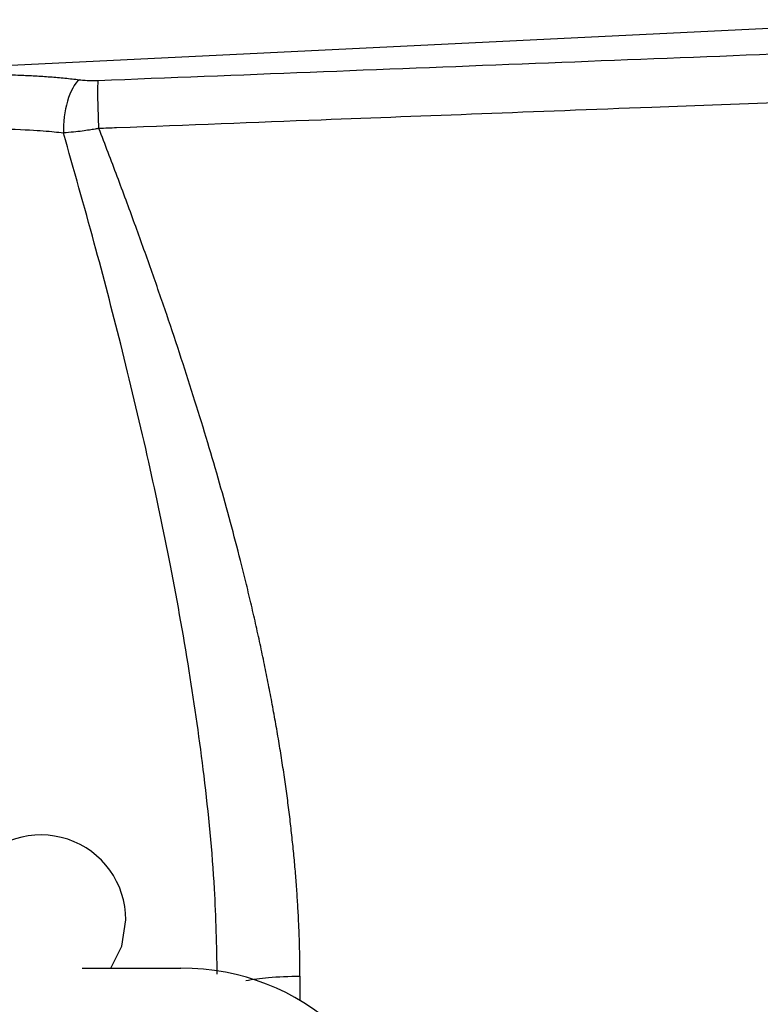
# Model space of a CAD drawing. Header units: inches. Extents: x 0.6 to 16.3, y 0.2 to 11.5.
# Tile 22 of 35: x 5.6 to 6.3, y 6.9 to 7.8. Entities that reach past the tile are written whole.
import ezdxf

# ---------------------------------------------------------------- set-up
doc = ezdxf.new("R2010")
doc.units = ezdxf.units.IN
doc.header["$MEASUREMENT"] = 0

msp = doc.modelspace()

# ---------------------------------------------------------------- linework, layer by layer
at = {"color": 7, "linetype": 'Continuous', "lineweight": 25}
for p, q in [((5.02114, 7.77066), (6.48731, 7.84239)), ((5.67614, 6.9494), (5.76922, 6.9494))]:
    msp.add_line(p, q, dxfattribs=at)
at = {"color": 8, "linetype": 'Continuous', "lineweight": 25}
msp.add_line((5.88126, 6.94197), (5.88126, 6.919), dxfattribs=at)
at = {"color": 7, "linetype": 'Continuous', "lineweight": 25, "flags": 128}
msp.add_lwpolyline([(5.70322, 6.9494), (5.71347, 6.97013), (5.71738, 6.99485)], dxfattribs=at)
at = {"color": 7, "linetype": 'Continuous', "lineweight": 25}
msp.add_arc((5.63738, 6.99485), 0.08, 0, 214.61929, dxfattribs=at)
msp.add_ellipse((5.76281, 6.75096), major_axis=(0.20866, 0.04373), ratio=0.927683, start_param=6.091166, end_param=7.631805, dxfattribs=at)
for points, knots in [([(5.69136, 7.78524), (5.82437, 7.79047), (6.08969, 7.80089), (6.355, 7.81126), (6.48731, 7.81642)], [0, 0, 0, 0, 0.501337, 1, 1, 1, 1]), ([(5.55886, 7.79024), (5.56169, 7.79033), (5.56736, 7.79052), (5.57583, 7.79069), (5.58427, 7.79078), (5.59267, 7.79078), (5.60104, 7.79069), (5.60937, 7.79051), (5.61974, 7.79017), (5.63205, 7.78959), (5.64618, 7.78863), (5.66008, 7.78743), (5.66911, 7.78641), (5.67363, 7.78589)], [0, 0, 0, 0, 0.071602, 0.143049, 0.2144, 0.285716, 0.357056, 0.42848, 0.500049, 0.625138, 0.749946, 0.874793, 1, 1, 1, 1]), ([(5.67363, 7.78589), (5.67559, 7.78566), (5.67763, 7.78547), (5.68158, 7.78524), (5.68349, 7.78517), (5.68663, 7.78514), (5.68785, 7.78515), (5.68983, 7.78519), (5.69059, 7.78521), (5.69136, 7.78524)], [-0.06989646, -0.06989646, -0.06989646, -0.06989646, -0.0611594, -0.0611594, -0.04718011, -0.04718011, -0.02481324, -0.02481324, 0, 0, 0, 0]), ([(6.488, 7.77035), (6.39235, 7.7667), (6.29772, 7.76309), (6.10057, 7.75555), (6.001, 7.75174), (5.83887, 7.74552), (5.77644, 7.74313), (5.7033, 7.74032), (5.69774, 7.7401), (5.69205, 7.73988)], [0.97201612, 0.97201612, 0.97201612, 0.97201612, 0.97753319, 0.97753319, 0.98475838, 0.98475838, 0.98927412, 0.98927412, 0.98963545, 0.98963545, 0.98963545, 0.98963545]), ([(5.65868, 7.73563), (5.65311, 7.73626), (5.64745, 7.7368), (5.63252, 7.73802), (5.62313, 7.73856), (5.59833, 7.73943), (5.5827, 7.73944), (5.56141, 7.73872), (5.56049, 7.73869), (5.55956, 7.73865)], [1.1983158, 1.1983158, 1.1983158, 1.1983158, 1.4052593, 1.4052593, 1.5918, 1.5918, 1.708388, 1.708388, 1.7134738, 1.7134738, 1.7134738, 1.7134738]), ([(5.69208, 7.74001), (5.69085, 7.73979), (5.68785, 7.73924), (5.68258, 7.73839), (5.6758, 7.73742), (5.66763, 7.73645), (5.66198, 7.73604), (5.65892, 7.73581)], [0, 0, 0, 0, 0.1076926, 0.2622662, 0.4630614, 0.7092738, 1, 1, 1, 1]), ([(5.88126, 6.94197), (5.88123, 6.94715), (5.88119, 6.95759), (5.88082, 6.97336), (5.88025, 6.98935), (5.87943, 7.00555), (5.87839, 7.02197), (5.87712, 7.0386), (5.87561, 7.05544), (5.87387, 7.07249), (5.87191, 7.08976), (5.86971, 7.10724), (5.86728, 7.12493), (5.86461, 7.14283), (5.86172, 7.16094), (5.8586, 7.17926), (5.85524, 7.19779), (5.85165, 7.21653), (5.84784, 7.23548), (5.84379, 7.25463), (5.83951, 7.27398), (5.83499, 7.29354), (5.83025, 7.3133), (5.82397, 7.33851), (5.81585, 7.36948), (5.80557, 7.40646), (5.79443, 7.44454), (5.7824, 7.4837), (5.76951, 7.52394), (5.75575, 7.56522), (5.74111, 7.60753), (5.72559, 7.65084), (5.70923, 7.69514), (5.69783, 7.72483), (5.69205, 7.73988)], [0, 0, 0, 0, 0.019116, 0.038471, 0.058069, 0.077914, 0.098009, 0.118359, 0.138965, 0.159833, 0.180964, 0.202362, 0.22403, 0.245971, 0.268187, 0.290682, 0.313458, 0.336516, 0.359861, 0.383493, 0.407416, 0.431632, 0.456142, 0.480948, 0.525658, 0.571942, 0.619811, 0.669275, 0.720343, 0.773022, 0.827321, 0.883246, 0.940803, 1, 1, 1, 1])]:
    msp.add_open_spline(points, degree=3, knots=knots, dxfattribs=at)
for points in [[(5.67363, 7.78589), (5.66924, 7.78233), (5.66094, 7.76739), (5.65824, 7.74533), (5.65868, 7.73563)], [(5.69205, 7.73988), (5.69161, 7.74906), (5.69097, 7.76874), (5.69111, 7.78187), (5.69136, 7.78524)]]:
    msp.add_open_spline(points, degree=3, dxfattribs=at)
at = {"color": 8, "linetype": 'Continuous', "lineweight": 25}
for points, knots in [([(5.80347, 6.94368), (5.80288, 6.97045), (5.80151, 7.03275), (5.79189, 7.12814), (5.77731, 7.2319), (5.75906, 7.3325), (5.73729, 7.43505), (5.71354, 7.53413), (5.68711, 7.63545), (5.66845, 7.70121), (5.65868, 7.73563)], [0, 0, 0, 0, 0.098973, 0.23039, 0.353261, 0.485561, 0.608136, 0.741864, 0.864912, 1, 1, 1, 1]), ([(5.83037, 6.93775), (5.83711, 6.93884), (5.85183, 6.94123), (5.87091, 6.94171), (5.88126, 6.94197)], [0, 0, 0, 0, 0.458039, 1, 1, 1, 1])]:
    msp.add_open_spline(points, degree=3, knots=knots, dxfattribs=at)

doc.saveas('drawing.dxf')
